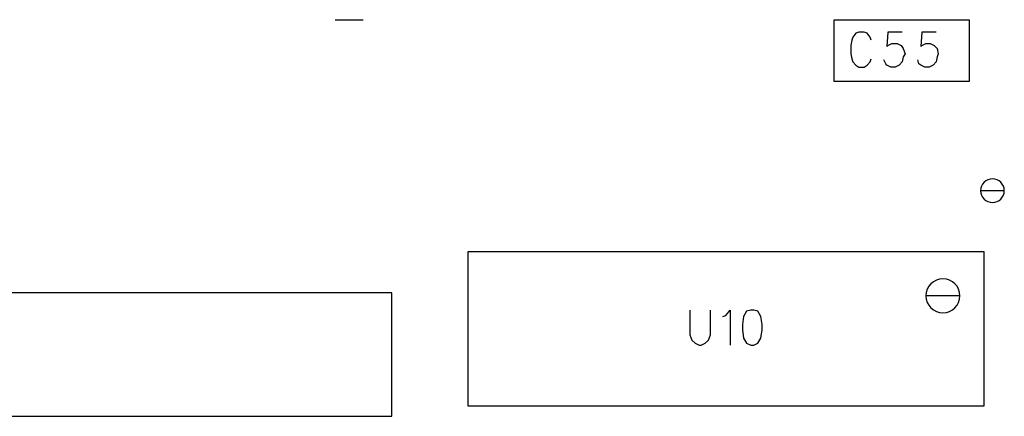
# Model space of a CAD drawing. Extents: x 11.9 to 28.1, y 10.8 to 21.2.
# Tile 21 of 56: x 16.232 to 17.187, y 16.726 to 17.111. Entities that reach past the tile are written whole.
import ezdxf

# ---------------------------------------------------------------- set-up
doc = ezdxf.new("R2010")
doc.units = 0
doc.layers.add('ASSYDWGTOP_pho', color=1, linetype='CONTINUOUS')

msp = doc.modelspace()

# ---------------------------------------------------------------- linework, layer by layer
at = {"layer": 'ASSYDWGTOP_pho'}
for points in [[(16.538, 17.111), (16.565, 17.111)], [(16.538, 17.111), (16.565, 17.111)], [(17.022, 17.111), (17.153, 17.111)], [(17.022, 17.051), (17.022, 17.111)], [(17.153, 17.111), (17.153, 17.051)], [(17.043, 17.098), (17.04, 17.094)], [(17.046, 17.099), (17.043, 17.098)], [(17.051, 17.099), (17.046, 17.099)], [(17.054, 17.098), (17.051, 17.099)], [(17.057, 17.094), (17.054, 17.098)], [(17.074, 17.099), (17.073, 17.085)], [(17.088, 17.099), (17.074, 17.099)], [(17.107, 17.099), (17.106, 17.085)], [(17.121, 17.099), (17.107, 17.099)], [(17.039, 17.091), (17.038, 17.086)], [(17.038, 17.086), (17.038, 17.078)], [(17.04, 17.094), (17.039, 17.091)], [(17.058, 17.091), (17.057, 17.094)], [(17.073, 17.085), (17.074, 17.086)], [(17.074, 17.086), (17.078, 17.088)], [(17.078, 17.088), (17.083, 17.088)], [(17.083, 17.088), (17.087, 17.086)], [(17.087, 17.086), (17.089, 17.083)], [(17.106, 17.085), (17.107, 17.086)], [(17.107, 17.086), (17.111, 17.088)], [(17.111, 17.088), (17.115, 17.088)], [(17.115, 17.088), (17.119, 17.086)], [(17.119, 17.086), (17.122, 17.083)], [(17.038, 17.078), (17.039, 17.073)], [(17.089, 17.083), (17.091, 17.078)], [(17.091, 17.078), (17.089, 17.075)], [(17.122, 17.083), (17.123, 17.078)], [(17.123, 17.078), (17.122, 17.075)], [(17.039, 17.073), (17.04, 17.07)], [(17.04, 17.07), (17.043, 17.067)], [(17.043, 17.067), (17.046, 17.065)], [(17.051, 17.065), (17.054, 17.067)], [(17.054, 17.067), (17.057, 17.07)], [(17.057, 17.07), (17.058, 17.073)], [(17.072, 17.068), (17.07, 17.072)], [(17.073, 17.067), (17.072, 17.068)], [(17.077, 17.065), (17.073, 17.067)], [(17.085, 17.067), (17.081, 17.065)], [(17.088, 17.07), (17.085, 17.067)], [(17.089, 17.075), (17.088, 17.07)], [(17.104, 17.068), (17.103, 17.072)], [(17.106, 17.067), (17.104, 17.068)], [(17.11, 17.065), (17.106, 17.067)], [(17.118, 17.067), (17.114, 17.065)], [(17.121, 17.07), (17.118, 17.067)], [(17.122, 17.075), (17.121, 17.07)], [(17.046, 17.065), (17.051, 17.065)], [(17.081, 17.065), (17.077, 17.065)], [(17.114, 17.065), (17.11, 17.065)], [(17.153, 17.051), (17.022, 17.051)], [(16.667, 16.736), (16.667, 16.886)], [(16.667, 16.886), (17.167, 16.886)], [(17.167, 16.886), (17.167, 16.736)], [(16.593, 16.846), (15.292, 16.846)], [(16.593, 16.726), (16.593, 16.846)], [(16.882, 16.829), (16.882, 16.805)], [(16.902, 16.805), (16.902, 16.829)], [(16.917, 16.824), (16.921, 16.829)], [(16.921, 16.829), (16.921, 16.795)], [(16.937, 16.828), (16.934, 16.823)], [(16.941, 16.829), (16.937, 16.828)], [(16.944, 16.829), (16.941, 16.829)], [(16.948, 16.828), (16.944, 16.829)], [(16.951, 16.823), (16.948, 16.828)], [(16.914, 16.823), (16.917, 16.824)], [(16.934, 16.823), (16.933, 16.815)], [(16.952, 16.815), (16.951, 16.823)], [(16.933, 16.815), (16.933, 16.81)], [(16.933, 16.81), (16.934, 16.802)], [(16.951, 16.802), (16.952, 16.81)], [(16.952, 16.81), (16.952, 16.815)], [(16.882, 16.805), (16.884, 16.8)], [(16.884, 16.8), (16.887, 16.797)], [(16.897, 16.797), (16.9, 16.8)], [(16.9, 16.8), (16.902, 16.805)], [(16.934, 16.802), (16.937, 16.797)], [(16.948, 16.797), (16.951, 16.802)], [(16.887, 16.797), (16.891, 16.795)], [(16.891, 16.795), (16.893, 16.795)], [(16.893, 16.795), (16.897, 16.797)], [(16.937, 16.797), (16.941, 16.795)], [(16.941, 16.795), (16.944, 16.795)], [(16.944, 16.795), (16.948, 16.797)], [(17.167, 16.736), (16.667, 16.736)], [(15.292, 16.726), (16.593, 16.726)]]:
    msp.add_lwpolyline(points, dxfattribs=at)
for points in [[(17.187, 16.945, 1), (17.164, 16.945, 1)], [(17.164, 16.945, 1), (17.187, 16.945)], [(17.144, 16.843, 1), (17.111, 16.843, 1)], [(17.111, 16.843, 1), (17.144, 16.843)]]:
    msp.add_lwpolyline(points, format="xyb", close=True, dxfattribs=at)

doc.saveas('drawing.dxf')
